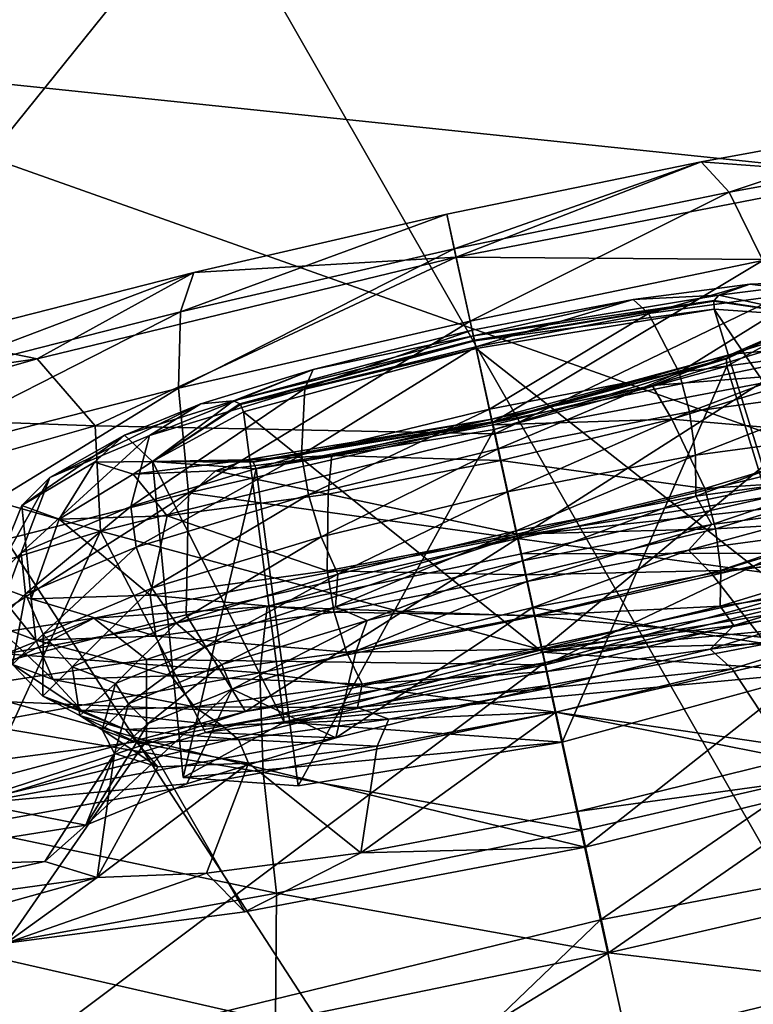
# Model space of a CAD drawing. Header units: metres. Extents: x 0 to 1651, y -1070 to 0.
# Tile 17 of 112: x 587 to 601, y -898 to -880. Entities that reach past the tile are written whole.
import ezdxf

# ---------------------------------------------------------------- set-up
doc = ezdxf.new("R2010")
doc.units = ezdxf.units.M

msp = doc.modelspace()

# ---------------------------------------------------------------- linework, layer by layer
at = {"layer": 'None'}
for points in [[(580.439209, -879.171082, -382.385681), (580.733521, -880.355408, -377.175201), (643.126038, -864.44043, -382.385681)], [(580.733521, -880.355408, -377.175201), (643.46759, -865.614624, -377.175201), (643.126038, -864.44043, -382.385681)], [(709.468689, -893.793701, -60), (643.46759, -865.614624, -377.175201), (580.733521, -880.355408, -377.175201)], [(636.776367, -866.25531, -406), (615.638672, -920.923889, -63), (590.582947, -877.16272, -406)], [(519.796448, -884.075562, -406), (514.144531, -877.8255, -406), (590.582947, -877.16272, -406)], [(530.069397, -889.384277, -406), (519.796448, -884.075562, -406), (590.582947, -877.16272, -406)], [(590.582947, -877.16272, -406), (543.202576, -935.981506, -63), (530.069397, -889.384277, -406)], [(615.638672, -920.923889, -63), (543.202576, -935.981506, -63), (590.582947, -877.16272, -406)], [(554.688477, -931.153809, -60), (606.657959, -920.294556, -60), (580.733521, -880.355408, -377.175201)], [(580.733521, -880.355408, -377.175201), (606.657959, -920.294556, -60), (658.267761, -907.837219, -60)], [(658.267761, -907.837219, -60), (709.468689, -893.793701, -60), (580.733521, -880.355408, -377.175201)]]:
    msp.add_3dface(points, dxfattribs=at)
at = {"layer": 'None012310'}
for points in [[(599.840942, -882.446045, -273.833954), (603.209473, -882.695923, -267.981628), (604.775879, -881.549011, -272.404358)], [(599.840942, -882.446045, -273.833954), (604.775879, -881.549011, -272.404358), (600.373596, -883.018555, -276.087463)], [(600.373596, -883.018555, -276.087463), (604.775879, -881.549011, -272.404358), (605.710083, -882.048523, -274.541534)], [(601.007629, -884.310425, -278.134247), (600.373596, -883.018555, -276.087463), (605.710083, -882.048523, -274.541534)], [(595.041626, -883.437134, -274.279327), (595.218933, -884.24585, -269.520752), (599.840942, -882.446045, -273.833954)], [(595.041626, -883.437134, -274.279327), (599.840942, -882.446045, -273.833954), (595.183716, -884.090271, -276.569061)], [(599.840942, -882.446045, -273.833954), (600.373596, -883.018555, -276.087463), (595.183716, -884.090271, -276.569061)], [(595.218933, -884.24585, -269.520752), (603.209473, -882.695923, -267.981628), (599.840942, -882.446045, -273.833954)], [(603.209473, -882.695923, -267.981628), (595.218933, -884.24585, -269.520752), (602.739014, -884.300598, -266.120422)], [(595.183716, -884.090271, -276.569061), (600.373596, -883.018555, -276.087463), (595.480408, -885.451843, -278.647156)], [(600.373596, -883.018555, -276.087463), (601.007629, -884.310425, -278.134247), (595.480408, -885.451843, -278.647156)], [(595.183716, -884.090271, -276.569061), (590.019226, -885.277771, -276.085602), (595.041626, -883.437134, -274.279327)], [(590.019226, -885.277771, -276.085602), (590.265747, -884.535217, -273.832214), (595.041626, -883.437134, -274.279327)], [(595.041626, -883.437134, -274.279327), (590.265747, -884.535217, -273.832214), (595.218933, -884.24585, -269.520752)], [(595.480408, -885.451843, -278.647156), (589.980286, -886.716492, -278.132263), (595.183716, -884.090271, -276.569061)], [(589.980286, -886.716492, -278.132263), (590.019226, -885.277771, -276.085602), (595.183716, -884.090271, -276.569061)], [(588.40625, -887.427795, -266.117859), (595.218933, -884.24585, -269.520752), (587.309448, -886.165161, -267.97879)], [(595.218933, -884.24585, -269.520752), (590.265747, -884.535217, -273.832214), (587.309448, -886.165161, -267.97879)], [(595.947693, -887.583252, -266.106018), (595.218933, -884.24585, -269.520752), (588.40625, -887.427795, -266.117859)], [(595.218933, -884.24585, -269.520752), (595.947693, -887.583252, -266.106018), (602.739014, -884.300598, -266.120422)], [(595.480408, -885.451843, -278.647156), (601.007629, -884.310425, -278.134247), (595.899536, -887.373962, -280.193146)], [(601.007629, -884.310425, -278.134247), (601.657471, -886.184937, -279.658813), (595.899536, -887.373962, -280.193146)], [(595.947693, -887.583252, -266.106018), (603.474182, -886.150513, -264.440247), (602.739014, -884.300598, -266.120422)], [(590.265747, -884.535217, -273.832214), (584.764221, -886.618652, -274.537781), (585.406128, -885.775269, -272.400879)], [(590.265747, -884.535217, -273.832214), (590.019226, -885.277771, -276.085602), (584.764221, -886.618652, -274.537781)], [(587.309448, -886.165161, -267.97879), (590.265747, -884.535217, -273.832214), (585.406128, -885.775269, -272.400879)], [(602.044495, -885.364624, -247.562897), (602.313538, -884.693359, -250.605057), (600.173035, -884.961853, -252.185043)], [(602.313538, -884.693359, -250.605057), (600.761353, -884.756348, -252.799271), (600.173035, -884.961853, -252.185043)], [(600.761353, -884.756348, -252.799271), (602.313538, -884.693359, -250.605057), (601.887085, -884.895691, -253.923996)], [(598.561218, -885.045654, -254.317017), (600.761353, -884.756348, -252.799271), (598.849121, -885.308228, -255.91568)], [(600.173035, -884.961853, -252.185043), (600.761353, -884.756348, -252.799271), (598.561218, -885.045654, -254.317017)], [(600.761353, -884.756348, -252.799271), (601.887085, -884.895691, -253.923996), (598.849121, -885.308228, -255.91568)], [(598.849121, -885.308228, -255.91568), (601.887085, -884.895691, -253.923996), (599.42926, -886.421509, -256.903473)], [(601.887085, -884.895691, -253.923996), (602.769104, -885.967896, -254.713867), (599.42926, -886.421509, -256.903473)], [(595.522522, -885.625427, -254.978683), (598.561218, -885.045654, -254.317017), (595.590942, -885.940247, -256.543243)], [(598.561218, -885.045654, -254.317017), (595.522522, -885.625427, -254.978683), (595.54541, -885.729553, -254.110184)], [(595.54541, -885.729553, -254.110184), (600.086731, -885.062073, -252.088287), (600.173035, -884.961853, -252.185043)], [(600.173035, -884.961853, -252.185043), (598.561218, -885.045654, -254.317017), (595.54541, -885.729553, -254.110184)], [(595.563538, -885.812439, -253.969986), (600.086731, -885.062073, -252.088287), (595.54541, -885.729553, -254.110184)], [(600.082581, -885.078369, -252.082535), (600.086731, -885.062073, -252.088287), (595.563538, -885.812439, -253.969986)], [(595.566772, -885.827515, -253.961136), (600.082581, -885.078369, -252.082535), (595.563538, -885.812439, -253.969986)], [(600.086731, -885.225159, -252.07283), (600.082581, -885.078369, -252.082535), (595.566772, -885.827515, -253.961136)], [(598.561218, -885.045654, -254.317017), (598.849121, -885.308228, -255.91568), (595.590942, -885.940247, -256.543243)], [(602.044495, -885.364624, -247.562897), (600.086731, -885.062073, -252.088287), (600.082581, -885.078369, -252.082535)], [(600.086731, -885.225159, -252.07283), (602.044495, -885.364624, -247.562897), (600.082581, -885.078369, -252.082535)], [(600.086731, -885.062073, -252.088287), (602.044495, -885.364624, -247.562897), (600.173035, -884.961853, -252.185043)], [(595.597839, -885.96991, -253.940262), (600.086731, -885.225159, -252.07283), (595.566772, -885.827515, -253.961136)], [(601.830566, -890.872681, -253.299637), (600.086731, -885.225159, -252.07283), (595.597839, -885.96991, -253.940262)], [(601.830566, -890.872681, -253.299637), (604.003784, -891.027466, -248.293381), (600.086731, -885.225159, -252.07283)], [(604.003784, -891.027466, -248.293381), (602.044495, -885.364624, -247.562897), (600.086731, -885.225159, -252.07283)], [(590.019226, -885.277771, -276.085602), (584.383667, -888.144531, -276.483826), (584.764221, -886.618652, -274.537781)], [(589.980286, -886.716492, -278.132263), (584.383667, -888.144531, -276.483826), (590.019226, -885.277771, -276.085602)], [(590.169739, -888.691406, -279.656738), (589.980286, -886.716492, -278.132263), (595.480408, -885.451843, -278.647156)], [(595.899536, -887.373962, -280.193146), (590.169739, -888.691406, -279.656738), (595.480408, -885.451843, -278.647156)], [(595.590942, -885.940247, -256.543243), (598.849121, -885.308228, -255.91568), (595.847351, -887.116272, -257.593414)], [(598.849121, -885.308228, -255.91568), (599.42926, -886.421509, -256.903473), (595.847351, -887.116272, -257.593414)], [(600.321533, -886.16626, -243.00798), (602.044495, -885.364624, -247.562897), (600.324341, -886.30658, -243.052292)], [(602.044495, -885.364624, -247.562897), (600.321533, -886.16626, -243.00798), (600.326111, -886.151733, -242.998764)], [(600.324341, -886.30658, -243.052292), (602.044495, -885.364624, -247.562897), (602.094299, -892.07312, -243.286407)], [(600.417908, -886.076721, -242.885696), (602.044495, -885.364624, -247.562897), (600.326111, -886.151733, -242.998764)], [(602.044495, -885.364624, -247.562897), (600.417908, -886.076721, -242.885696), (602.475159, -885.42926, -244.466431)], [(600.417908, -886.076721, -242.885696), (601.038635, -886.018433, -242.271683), (602.475159, -885.42926, -244.466431)], [(592.518677, -886.364075, -254.315933), (595.522522, -885.625427, -254.978683), (592.365845, -886.722839, -255.91452)], [(595.522522, -885.625427, -254.978683), (595.590942, -885.940247, -256.543243), (592.365845, -886.722839, -255.91452)], [(595.54541, -885.729553, -254.110184), (595.522522, -885.625427, -254.978683), (592.518677, -886.364075, -254.315933)], [(587.309448, -886.165161, -267.97879), (585.406128, -885.775269, -272.400879), (580.758789, -887.10083, -269.919739)], [(591.019226, -886.959106, -252.183395), (595.563538, -885.812439, -253.969986), (595.54541, -885.729553, -254.110184)], [(595.54541, -885.729553, -254.110184), (592.518677, -886.364075, -254.315933), (591.019226, -886.959106, -252.183395)], [(591.139465, -887.014221, -252.086685), (595.563538, -885.812439, -253.969986), (591.019226, -886.959106, -252.183395)], [(595.566772, -885.827515, -253.961136), (595.563538, -885.812439, -253.969986), (591.139465, -887.014221, -252.086685)], [(591.150024, -887.027344, -252.080933), (595.566772, -885.827515, -253.961136), (591.139465, -887.014221, -252.086685)], [(595.597839, -885.96991, -253.940262), (595.566772, -885.827515, -253.961136), (591.150024, -887.027344, -252.080933)], [(591.207397, -887.162537, -252.071243), (595.597839, -885.96991, -253.940262), (591.150024, -887.027344, -252.080933)], [(596.847717, -891.699341, -255.372559), (595.597839, -885.96991, -253.940262), (591.207397, -887.162537, -252.071243)], [(592.365845, -886.722839, -255.91452), (595.590942, -885.940247, -256.543243), (592.301758, -887.976624, -256.902191)], [(595.590942, -885.940247, -256.543243), (595.847351, -887.116272, -257.593414), (592.301758, -887.976624, -256.902191)], [(596.847717, -891.699341, -255.372559), (601.830566, -890.872681, -253.299637), (595.597839, -885.96991, -253.940262)], [(599.42926, -886.421509, -256.903473), (602.769104, -885.967896, -254.713867), (599.624329, -887.163818, -257.080017)], [(602.769104, -885.967896, -254.713867), (602.993835, -886.706238, -254.870972), (599.624329, -887.163818, -257.080017)], [(583.494629, -887.253296, -265.942108), (587.309448, -886.165161, -267.97879), (580.758789, -887.10083, -269.919739)], [(588.40625, -887.427795, -266.117859), (587.309448, -886.165161, -267.97879), (583.494629, -887.253296, -265.942108)], [(595.891785, -887.306213, -240.958923), (600.417908, -886.076721, -242.885696), (595.902039, -887.353516, -241.115463)], [(595.891785, -887.306213, -240.958923), (598.918457, -886.671753, -240.753174), (600.417908, -886.076721, -242.885696)], [(601.657471, -886.184937, -279.658813), (596.375366, -889.555603, -281.032043), (595.899536, -887.373962, -280.193146)], [(600.417908, -886.076721, -242.885696), (600.326111, -886.151733, -242.998764), (595.902039, -887.353516, -241.115463)], [(595.902039, -887.353516, -241.115463), (600.326111, -886.151733, -242.998764), (595.904785, -887.366028, -241.127777)], [(600.326111, -886.151733, -242.998764), (600.321533, -886.16626, -243.00798), (595.904785, -887.366028, -241.127777)], [(595.904785, -887.366028, -241.127777), (600.321533, -886.16626, -243.00798), (595.933838, -887.499268, -241.183273)], [(595.933838, -887.499268, -241.183273), (600.321533, -886.16626, -243.00798), (600.324341, -886.30658, -243.052292)], [(595.947693, -887.583252, -266.106018), (596.836731, -891.656128, -263.94342), (603.474182, -886.150513, -264.440247)], [(602.656982, -888.263794, -280.406311), (596.375366, -889.555603, -281.032043), (601.657471, -886.184937, -279.658813)], [(596.836731, -891.656128, -263.94342), (603.260071, -890.433044, -262.524597), (603.474182, -886.150513, -264.440247)], [(602.220276, -886.412476, -241.271683), (601.038635, -886.018433, -242.271683), (598.918457, -886.671753, -240.753174)], [(598.918457, -886.671753, -240.753174), (601.038635, -886.018433, -242.271683), (600.417908, -886.076721, -242.885696)], [(590.39856, -887.017395, -252.797409), (592.518677, -886.364075, -254.315933), (589.4328, -887.613037, -253.921753)], [(592.518677, -886.364075, -254.315933), (592.365845, -886.722839, -255.91452), (589.4328, -887.613037, -253.921753)], [(592.518677, -886.364075, -254.315933), (590.39856, -887.017395, -252.797409), (591.019226, -886.959106, -252.183395)], [(595.933838, -887.499268, -241.183273), (600.324341, -886.30658, -243.052292), (597.220642, -893.397034, -241.211716)], [(600.324341, -886.30658, -243.052292), (602.094299, -892.07312, -243.286407), (597.220642, -893.397034, -241.211716)], [(595.847351, -887.116272, -257.593414), (599.42926, -886.421509, -256.903473), (596.01062, -887.864746, -257.776062)], [(599.42926, -886.421509, -256.903473), (599.624329, -887.163818, -257.080017), (596.01062, -887.864746, -257.776062)], [(599.287231, -887.302734, -239.278931), (602.220276, -886.412476, -241.271683), (598.918457, -886.671753, -240.753174)], [(603.135437, -887.635498, -240.804291), (602.220276, -886.412476, -241.271683), (599.287231, -887.302734, -239.278931)], [(590.169739, -888.691406, -279.656738), (584.339478, -890.179077, -277.939484), (589.980286, -886.716492, -278.132263)], [(584.339478, -890.179077, -277.939484), (584.383667, -888.144531, -276.483826), (589.980286, -886.716492, -278.132263)], [(589.4328, -887.613037, -253.921753), (592.365845, -886.722839, -255.91452), (589.077271, -888.955322, -254.711411)], [(592.365845, -886.722839, -255.91452), (592.301758, -887.976624, -256.902191), (589.077271, -888.955322, -254.711411)], [(595.891785, -887.306213, -240.958923), (595.914612, -887.410339, -240.090408), (598.918457, -886.671753, -240.753174)], [(599.287231, -887.302734, -239.278931), (598.918457, -886.671753, -240.753174), (595.914612, -887.410339, -240.090408)], [(599.624329, -887.163818, -257.080017), (602.993835, -886.706238, -254.870972), (599.737183, -887.984802, -257.016602)], [(602.993835, -886.706238, -254.870972), (603.047424, -887.535278, -254.846451), (599.737183, -887.984802, -257.016602)], [(588.961975, -887.606506, -250.602661), (590.39856, -887.017395, -252.797409), (587.551636, -888.404541, -250.888412)], [(590.39856, -887.017395, -252.797409), (589.4328, -887.613037, -253.921753), (587.551636, -888.404541, -250.888412)], [(591.019226, -886.959106, -252.183395), (590.39856, -887.017395, -252.797409), (588.961975, -887.606506, -250.602661)], [(591.019226, -886.959106, -252.183395), (588.961975, -887.606506, -250.602661), (589.487183, -888.104492, -247.560638)], [(589.487183, -888.104492, -247.560638), (591.139465, -887.014221, -252.086685), (591.019226, -886.959106, -252.183395)], [(591.150024, -887.027344, -252.080933), (591.139465, -887.014221, -252.086685), (589.487183, -888.104492, -247.560638)], [(591.207397, -887.162537, -252.071243), (591.150024, -887.027344, -252.080933), (589.487183, -888.104492, -247.560638)], [(592.301758, -887.976624, -256.902191), (595.847351, -887.116272, -257.593414), (592.433594, -888.732727, -257.078705)], [(595.847351, -887.116272, -257.593414), (596.01062, -887.864746, -257.776062), (592.433594, -888.732727, -257.078705)], [(584.967407, -888.408691, -264.281952), (588.40625, -887.427795, -266.117859), (583.494629, -887.253296, -265.942108)], [(591.97406, -893.023254, -253.297867), (591.207397, -887.162537, -252.071243), (589.487183, -888.104492, -247.560638)], [(591.97406, -893.023254, -253.297867), (596.847717, -891.699341, -255.372559), (591.207397, -887.162537, -252.071243)], [(591.26416, -888.073975, -242.884048), (595.891785, -887.306213, -240.958923), (591.378845, -888.103943, -242.997162)], [(591.26416, -888.073975, -242.884048), (592.875916, -887.990173, -240.75209), (595.891785, -887.306213, -240.958923)], [(595.891785, -887.306213, -240.958923), (595.902039, -887.353516, -241.115463), (591.378845, -888.103943, -242.997162)], [(592.875916, -887.990173, -240.75209), (595.914612, -887.410339, -240.090408), (595.891785, -887.306213, -240.958923)], [(596.062195, -888.085327, -238.650192), (599.287231, -887.302734, -239.278931), (595.914612, -887.410339, -240.090408)], [(596.01062, -887.864746, -257.776062), (599.624329, -887.163818, -257.080017), (596.187073, -888.673401, -257.700409)], [(599.91095, -888.614197, -238.61351), (599.287231, -887.302734, -239.278931), (596.062195, -888.085327, -238.650192)], [(599.624329, -887.163818, -257.080017), (599.737183, -887.984802, -257.016602), (596.187073, -888.673401, -257.700409)], [(599.91095, -888.614197, -238.61351), (603.135437, -887.635498, -240.804291), (599.287231, -887.302734, -239.278931)], [(588.509033, -889.41571, -264.437561), (588.40625, -887.427795, -266.117859), (584.967407, -888.408691, -264.281952)], [(588.509033, -889.41571, -264.437561), (595.947693, -887.583252, -266.106018), (588.40625, -887.427795, -266.117859)], [(596.375366, -889.555603, -281.032043), (590.169739, -888.691406, -279.656738), (595.899536, -887.373962, -280.193146)], [(591.378845, -888.103943, -242.997162), (595.902039, -887.353516, -241.115463), (591.389038, -888.115234, -243.006378)], [(595.902039, -887.353516, -241.115463), (595.904785, -887.366028, -241.127777), (591.389038, -888.115234, -243.006378)], [(591.389038, -888.115234, -243.006378), (595.904785, -887.366028, -241.127777), (591.444946, -888.243958, -243.050705)], [(591.444946, -888.243958, -243.050705), (595.904785, -887.366028, -241.127777), (595.933838, -887.499268, -241.183273)], [(591.444946, -888.243958, -243.050705), (595.933838, -887.499268, -241.183273), (592.237793, -894.223694, -243.284637)], [(595.933838, -887.499268, -241.183273), (597.220642, -893.397034, -241.211716), (592.237793, -894.223694, -243.284637)], [(596.062195, -888.085327, -238.650192), (595.914612, -887.410339, -240.090408), (592.875916, -887.990173, -240.75209)], [(587.551636, -888.404541, -250.888412), (589.4328, -887.613037, -253.921753), (587.009216, -889.825439, -251.376648)], [(589.4328, -887.613037, -253.921753), (589.077271, -888.955322, -254.711411), (587.009216, -889.825439, -251.376648)], [(588.390991, -888.116699, -247.533234), (588.961975, -887.606506, -250.602661), (587.020081, -888.934265, -247.595139)], [(588.961975, -887.606506, -250.602661), (587.551636, -888.404541, -250.888412), (587.020081, -888.934265, -247.595139)], [(588.961975, -887.606506, -250.602661), (588.390991, -888.116699, -247.533234), (589.487183, -888.104492, -247.560638)], [(596.836731, -891.656128, -263.94342), (595.947693, -887.583252, -266.106018), (588.509033, -889.41571, -264.437561)], [(601.225403, -888.747925, -221.267944), (604.284058, -887.587402, -227.180359), (596.374634, -889.506714, -225.638397)], [(596.374634, -889.506714, -225.638397), (604.284058, -887.587402, -227.180359), (603.707642, -888.7099, -229.340927)], [(599.737183, -887.984802, -257.016602), (603.047424, -887.535278, -254.846451), (599.742371, -888.754883, -256.703918)], [(603.047424, -887.535278, -254.846451), (602.906799, -888.325134, -254.629318), (599.742371, -888.754883, -256.703918)], [(603.363464, -888.388611, -240.837921), (603.135437, -887.635498, -240.804291), (599.91095, -888.614197, -238.61351)], [(592.433594, -888.732727, -257.078705), (596.01062, -887.864746, -257.776062), (592.672974, -889.526123, -257.01535)], [(596.01062, -887.864746, -257.776062), (596.187073, -888.673401, -257.700409), (592.672974, -889.526123, -257.01535)], [(589.077271, -888.955322, -254.711411), (592.301758, -887.976624, -256.902191), (589.180481, -889.720154, -254.868484)], [(592.301758, -887.976624, -256.902191), (592.433594, -888.732727, -257.078705), (589.180481, -889.720154, -254.868484)], [(592.804016, -888.717285, -239.277756), (592.875916, -887.990173, -240.75209), (590.675842, -888.27948, -242.269821)], [(591.26416, -888.073975, -242.884048), (590.675842, -888.27948, -242.269821), (592.875916, -887.990173, -240.75209)], [(592.804016, -888.717285, -239.277756), (596.062195, -888.085327, -238.650192), (592.875916, -887.990173, -240.75209)], [(596.187073, -888.673401, -257.700409), (599.737183, -887.984802, -257.016602), (596.348511, -889.413147, -257.357635)], [(599.737183, -887.984802, -257.016602), (599.742371, -888.754883, -256.703918), (596.348511, -889.413147, -257.357635)], [(588.390991, -888.116699, -247.533234), (587.020081, -888.934265, -247.595139), (587.725098, -889.194153, -244.302078)], [(589.123657, -888.342407, -244.464035), (588.390991, -888.116699, -247.533234), (587.725098, -889.194153, -244.302078)], [(589.487183, -888.104492, -247.560638), (588.390991, -888.116699, -247.533234), (589.123657, -888.342407, -244.464035)], [(589.487183, -888.104492, -247.560638), (589.123657, -888.342407, -244.464035), (591.26416, -888.073975, -242.884048)], [(589.123657, -888.342407, -244.464035), (590.675842, -888.27948, -242.269821), (591.26416, -888.073975, -242.884048)], [(591.26416, -888.073975, -242.884048), (591.378845, -888.103943, -242.997162), (589.487183, -888.104492, -247.560638)], [(591.378845, -888.103943, -242.997162), (591.389038, -888.115234, -243.006378), (589.487183, -888.104492, -247.560638)], [(589.487183, -888.104492, -247.560638), (591.444946, -888.243958, -243.050705), (590.064575, -894.068848, -248.290878)], [(590.064575, -894.068848, -248.290878), (591.97406, -893.023254, -253.297867), (589.487183, -888.104492, -247.560638)], [(589.487183, -888.104492, -247.560638), (591.389038, -888.115234, -243.006378), (591.444946, -888.243958, -243.050705)], [(596.365417, -889.474548, -237.922302), (596.062195, -888.085327, -238.650192), (592.804016, -888.717285, -239.277756)], [(596.365417, -889.474548, -237.922302), (599.91095, -888.614197, -238.61351), (596.062195, -888.085327, -238.650192)], [(583.444946, -890.979614, -260.78363), (588.509033, -889.41571, -264.437561), (584.967407, -888.408691, -264.281952)], [(587.020081, -888.934265, -247.595139), (587.551636, -888.404541, -250.888412), (586.424805, -890.407837, -247.756119)], [(587.551636, -888.404541, -250.888412), (587.009216, -889.825439, -251.376648), (586.424805, -890.407837, -247.756119)], [(587.725098, -889.194153, -244.302078), (589.766052, -889.129883, -241.269455), (589.123657, -888.342407, -244.464035)], [(589.766052, -889.129883, -241.269455), (590.675842, -888.27948, -242.269821), (589.123657, -888.342407, -244.464035)], [(589.766052, -889.129883, -241.269455), (592.804016, -888.717285, -239.277756), (590.675842, -888.27948, -242.269821)], [(591.444946, -888.243958, -243.050705), (592.237793, -894.223694, -243.284637), (590.064575, -894.068848, -248.290878)], [(596.375366, -889.555603, -281.032043), (602.656982, -888.263794, -280.406311), (602.399231, -890.388916, -280.787476)], [(599.742371, -888.754883, -256.703918), (602.906799, -888.325134, -254.629318), (600.044128, -889.294678, -256.039551)], [(600.110352, -889.375977, -238.627701), (603.363464, -888.388611, -240.837921), (599.91095, -888.614197, -238.61351)], [(602.906799, -888.325134, -254.629318), (602.608337, -888.957886, -254.267578), (600.044128, -889.294678, -256.039551)], [(603.410522, -889.188049, -241.060333), (603.363464, -888.388611, -240.837921), (600.110352, -889.375977, -238.627701)], [(600.110352, -889.375977, -238.627701), (599.91095, -888.614197, -238.61351), (596.365417, -889.474548, -237.922302)], [(584.339478, -890.179077, -277.939484), (590.169739, -888.691406, -279.656738), (584.151367, -892.534729, -278.546448)], [(584.151367, -892.534729, -278.546448), (590.169739, -888.691406, -279.656738), (590.12677, -890.997742, -280.404053)], [(589.180481, -889.720154, -254.868484), (592.433594, -888.732727, -257.078705), (589.477112, -890.496155, -254.844009)], [(592.433594, -888.732727, -257.078705), (592.672974, -889.526123, -257.01535), (589.477112, -890.496155, -254.844009)], [(592.783508, -890.169312, -238.612228), (592.804016, -888.717285, -239.277756), (589.766052, -889.129883, -241.269455)], [(590.169739, -888.691406, -279.656738), (596.375366, -889.555603, -281.032043), (590.12677, -890.997742, -280.404053)], [(592.672974, -889.526123, -257.01535), (596.187073, -888.673401, -257.700409), (592.989197, -890.228333, -256.702728)], [(592.783508, -890.169312, -238.612228), (596.365417, -889.474548, -237.922302), (592.804016, -888.717285, -239.277756)], [(596.187073, -888.673401, -257.700409), (596.348511, -889.413147, -257.357635), (592.989197, -890.228333, -256.702728)], [(596.348511, -889.413147, -257.357635), (599.742371, -888.754883, -256.703918), (596.471436, -889.976013, -256.820587)], [(603.707642, -888.7099, -229.340927), (596.90448, -891.938477, -229.777893), (596.374634, -889.506714, -225.638397)], [(596.449524, -889.846008, -220.820847), (601.225403, -888.747925, -221.267944), (596.374634, -889.506714, -225.638397)], [(601.870667, -889.833191, -219.244202), (601.225403, -888.747925, -221.267944), (596.449524, -889.846008, -220.820847)], [(599.742371, -888.754883, -256.703918), (600.044128, -889.294678, -256.039551), (596.471436, -889.976013, -256.820587)], [(604.343201, -890.105957, -231.446365), (596.90448, -891.938477, -229.777893), (603.707642, -888.7099, -229.340927)], [(587.020081, -888.934265, -247.595139), (586.424805, -890.407837, -247.756119), (587.19989, -890.693542, -244.135818)], [(587.009216, -889.825439, -251.376648), (589.077271, -888.955322, -254.711411), (587.093994, -890.598022, -251.50412)], [(587.725098, -889.194153, -244.302078), (587.020081, -888.934265, -247.595139), (587.19989, -890.693542, -244.135818)], [(589.077271, -888.955322, -254.711411), (589.180481, -889.720154, -254.868484), (587.093994, -890.598022, -251.50412)], [(600.044128, -889.294678, -256.039551), (602.608337, -888.957886, -254.267578), (599.60498, -889.77771, -255.926163)], [(602.608337, -888.957886, -254.267578), (602.446777, -889.391785, -254.063095), (599.60498, -889.77771, -255.926163)], [(589.443604, -890.622864, -240.801834), (589.766052, -889.129883, -241.269455), (587.725098, -889.194153, -244.302078)], [(589.443604, -890.622864, -240.801834), (592.783508, -890.169312, -238.612228), (589.766052, -889.129883, -241.269455)], [(587.19989, -890.693542, -244.135818), (589.443604, -890.622864, -240.801834), (587.725098, -889.194153, -244.302078)], [(596.471436, -889.976013, -256.820587), (600.044128, -889.294678, -256.039551), (596.55719, -890.368896, -256.513214)], [(600.044128, -889.294678, -256.039551), (599.60498, -889.77771, -255.926163), (596.55719, -890.368896, -256.513214)], [(600.214661, -890.15802, -238.888992), (603.410522, -889.188049, -241.060333), (600.110352, -889.375977, -238.627701)], [(603.253906, -889.90509, -241.450287), (603.410522, -889.188049, -241.060333), (600.214661, -890.15802, -238.888992)], [(588.509033, -889.41571, -264.437561), (583.444946, -890.979614, -260.78363), (586.147461, -894.559875, -259.393005)], [(590.48822, -893.219727, -262.522308), (588.509033, -889.41571, -264.437561), (586.147461, -894.559875, -259.393005)], [(596.374634, -889.506714, -225.638397), (589.374878, -891.837097, -229.338364), (588.384033, -891.056641, -227.177505)], [(596.374634, -889.506714, -225.638397), (588.384033, -891.056641, -227.177505), (591.650208, -890.837097, -221.26622)], [(590.48822, -893.219727, -262.522308), (596.836731, -891.656128, -263.94342), (588.509033, -889.41571, -264.437561)], [(596.90448, -891.938477, -229.777893), (589.374878, -891.837097, -229.338364), (596.374634, -889.506714, -225.638397)], [(589.477112, -890.496155, -254.844009), (592.672974, -889.526123, -257.01535), (589.934021, -891.15564, -254.626999)], [(592.672974, -889.526123, -257.01535), (592.989197, -890.228333, -256.702728), (589.934021, -891.15564, -254.626999)], [(596.449524, -889.846008, -220.820847), (596.374634, -889.506714, -225.638397), (591.650208, -890.837097, -221.26622)], [(596.533325, -890.243958, -237.930344), (596.365417, -889.474548, -237.922302), (592.783508, -890.169312, -238.612228)], [(592.989197, -890.228333, -256.702728), (596.348511, -889.413147, -257.357635), (592.939941, -890.844727, -256.038269)], [(596.348511, -889.413147, -257.357635), (596.471436, -889.976013, -256.820587), (592.939941, -890.844727, -256.038269)], [(596.533325, -890.243958, -237.930344), (600.110352, -889.375977, -238.627701), (596.365417, -889.474548, -237.922302)], [(600.214661, -890.15802, -238.888992), (600.110352, -889.375977, -238.627701), (596.533325, -890.243958, -237.930344)], [(599.60498, -889.77771, -255.926163), (602.446777, -889.391785, -254.063095), (600.035034, -890.215576, -255.706207)], [(602.446777, -889.391785, -254.063095), (602.461731, -889.896667, -254.030258), (600.035034, -890.215576, -255.706207)], [(587.093994, -890.598022, -251.50412), (589.180481, -889.720154, -254.868484), (587.427368, -891.358582, -251.538849)], [(589.180481, -889.720154, -254.868484), (589.477112, -890.496155, -254.844009), (587.427368, -891.358582, -251.538849)], [(591.246216, -892.822327, -280.785492), (590.12677, -890.997742, -280.404053), (596.375366, -889.555603, -281.032043)], [(591.246216, -892.822327, -280.785492), (596.375366, -889.555603, -281.032043), (602.399231, -890.388916, -280.787476)], [(586.424805, -890.407837, -247.756119), (587.009216, -889.825439, -251.376648), (586.504211, -891.184692, -247.851349)], [(587.009216, -889.825439, -251.376648), (587.093994, -890.598022, -251.50412), (586.504211, -891.184692, -247.851349)], [(596.449524, -889.846008, -220.820847), (591.650208, -890.837097, -221.26622), (596.706177, -891.02063, -218.760727)], [(596.706177, -891.02063, -218.760727), (601.870667, -889.833191, -219.244202), (596.449524, -889.846008, -220.820847)], [(596.55719, -890.368896, -256.513214), (599.60498, -889.77771, -255.926163), (596.664063, -890.858521, -256.442139)], [(599.60498, -889.77771, -255.926163), (600.035034, -890.215576, -255.706207), (596.664063, -890.858521, -256.442139)], [(602.60199, -891.568054, -217.596237), (601.870667, -889.833191, -219.244202), (596.706177, -891.02063, -218.760727)], [(596.888062, -891.903198, -278.304474), (602.399231, -890.388916, -280.787476), (608.115295, -889.737061, -276.049744)], [(596.888062, -891.903198, -278.304474), (608.115295, -889.737061, -276.049744), (597.945862, -896.751892, -278.913635)], [(608.115295, -889.737061, -276.049744), (609.173096, -894.585754, -276.658905), (597.945862, -896.751892, -278.913635)], [(601.069519, -891.546692, -257.464294), (600.035034, -890.215576, -255.706207), (602.461731, -889.896667, -254.030258)], [(602.933167, -890.43634, -241.935257), (603.253906, -889.90509, -241.450287), (600.19873, -890.832397, -239.374557)], [(600.19873, -890.832397, -239.374557), (603.253906, -889.90509, -241.450287), (600.214661, -890.15802, -238.888992)], [(592.939941, -890.844727, -256.038269), (596.471436, -889.976013, -256.820587), (593.540405, -891.100952, -255.925079)], [(596.471436, -889.976013, -256.820587), (596.55719, -890.368896, -256.513214), (593.540405, -891.100952, -255.925079)], [(592.919556, -890.944885, -238.626404), (592.783508, -890.169312, -238.612228), (589.443604, -890.622864, -240.801834)], [(589.934021, -891.15564, -254.626999), (592.989197, -890.228333, -256.702728), (590.469055, -891.606506, -254.265396)], [(592.989197, -890.228333, -256.702728), (592.939941, -890.844727, -256.038269), (590.469055, -891.606506, -254.265396)], [(592.919556, -890.944885, -238.626404), (596.533325, -890.243958, -237.930344), (592.783508, -890.169312, -238.612228)], [(596.700562, -891.010742, -238.203918), (596.533325, -890.243958, -237.930344), (592.919556, -890.944885, -238.626404)], [(596.700562, -891.010742, -238.203918), (600.214661, -890.15802, -238.888992), (596.533325, -890.243958, -237.930344)], [(596.664063, -890.858521, -256.442139), (600.035034, -890.215576, -255.706207), (601.069519, -891.546692, -257.464294)], [(600.19873, -890.832397, -239.374557), (600.214661, -890.15802, -238.888992), (596.700562, -891.010742, -238.203918)], [(596.90448, -891.938477, -229.777893), (604.343201, -890.105957, -231.446365), (597.654724, -895.379639, -232.884491)], [(604.343201, -890.105957, -231.446365), (604.003235, -893.816101, -234.305634), (597.654724, -895.379639, -232.884491)], [(587.19989, -890.693542, -244.135818), (586.424805, -890.407837, -247.756119), (587.286438, -891.473755, -244.19902)], [(586.424805, -890.407837, -247.756119), (586.504211, -891.184692, -247.851349), (587.286438, -891.473755, -244.19902)], [(591.246216, -892.822327, -280.785492), (602.399231, -890.388916, -280.787476), (596.888062, -891.903198, -278.304474)], [(593.540405, -891.100952, -255.925079), (596.55719, -890.368896, -256.513214), (593.331909, -891.678101, -255.705002)], [(596.55719, -890.368896, -256.513214), (596.664063, -890.858521, -256.442139), (593.331909, -891.678101, -255.705002)], [(603.260071, -890.433044, -262.524597), (596.836731, -891.656128, -263.94342), (601.069519, -891.546692, -257.464294)], [(600.46228, -891.19812, -240.162369), (602.933167, -890.43634, -241.935257), (600.19873, -890.832397, -239.374557)], [(602.758484, -890.810669, -242.227798), (602.933167, -890.43634, -241.935257), (600.46228, -891.19812, -240.162369)], [(586.504211, -891.184692, -247.851349), (587.093994, -890.598022, -251.50412), (586.848145, -891.93573, -247.950439)], [(587.093994, -890.598022, -251.50412), (587.427368, -891.358582, -251.538849), (586.848145, -891.93573, -247.950439)], [(589.550049, -891.402527, -240.835449), (589.443604, -890.622864, -240.801834), (587.19989, -890.693542, -244.135818)], [(587.427368, -891.358582, -251.538849), (589.477112, -890.496155, -254.844009), (587.974548, -891.980042, -251.467377)], [(589.477112, -890.496155, -254.844009), (589.934021, -891.15564, -254.626999), (587.974548, -891.980042, -251.467377)], [(589.550049, -891.402527, -240.835449), (592.919556, -890.944885, -238.626404), (589.443604, -890.622864, -240.801834)], [(591.650208, -890.837097, -221.26622), (588.384033, -891.056641, -227.177505), (586.71521, -891.734131, -222.695816)], [(591.650208, -890.837097, -221.26622), (586.71521, -891.734131, -222.695816), (591.516357, -892.092407, -219.24234)], [(587.286438, -891.473755, -244.19902), (589.550049, -891.402527, -240.835449), (587.19989, -890.693542, -244.135818)], [(591.650208, -890.837097, -221.26622), (591.516357, -892.092407, -219.24234), (596.706177, -891.02063, -218.760727)], [(596.839417, -891.647583, -238.71965), (600.19873, -890.832397, -239.374557), (596.700562, -891.010742, -238.203918)], [(600.46228, -891.19812, -240.162369), (600.19873, -890.832397, -239.374557), (596.839417, -891.647583, -238.71965)], [(602.768555, -891.293396, -242.379684), (602.758484, -890.810669, -242.227798), (600.014832, -891.643433, -240.363708)], [(600.014832, -891.643433, -240.363708), (602.758484, -890.810669, -242.227798), (600.46228, -891.19812, -240.162369)], [(584.151367, -892.534729, -278.546448), (590.12677, -890.997742, -280.404053), (591.246216, -892.822327, -280.785492)], [(593.150391, -891.699402, -238.887726), (592.919556, -890.944885, -238.626404), (589.550049, -891.402527, -240.835449)], [(590.469055, -891.606506, -254.265396), (592.939941, -890.844727, -256.038269), (590.796753, -891.933716, -254.061005)], [(592.939941, -890.844727, -256.038269), (593.540405, -891.100952, -255.925079), (590.796753, -891.933716, -254.061005)], [(596.706177, -891.02063, -218.760727), (591.516357, -892.092407, -219.24234), (597.101868, -892.832642, -217.081345)], [(593.150391, -891.699402, -238.887726), (596.700562, -891.010742, -238.203918), (592.919556, -890.944885, -238.626404)], [(593.331909, -891.678101, -255.705002), (596.664063, -890.858521, -256.442139), (592.945251, -893.319336, -257.46283)], [(596.664063, -890.858521, -256.442139), (596.983826, -892.3255, -258.360077), (592.945251, -893.319336, -257.46283)], [(596.839417, -891.647583, -238.71965), (596.700562, -891.010742, -238.203918), (593.150391, -891.699402, -238.887726)], [(596.983826, -892.3255, -258.360077), (596.664063, -890.858521, -256.442139), (601.069519, -891.546692, -257.464294)], [(597.101868, -892.832642, -217.081345), (602.60199, -891.568054, -217.596237), (596.706177, -891.02063, -218.760727)], [(604.003784, -891.027466, -248.293381), (601.830566, -890.872681, -253.299637), (596.847717, -891.699341, -255.372559)], [(602.094299, -892.07312, -243.286407), (604.003784, -891.027466, -248.293381), (596.847717, -891.699341, -255.372559)], [(588.384033, -891.056641, -227.177505), (585.839417, -892.37793, -231.173019), (584.461975, -891.656555, -229.212784)], [(588.384033, -891.056641, -227.177505), (584.461975, -891.656555, -229.212784), (586.71521, -891.734131, -222.695816)], [(589.374878, -891.837097, -229.338364), (585.839417, -892.37793, -231.173019), (588.384033, -891.056641, -227.177505)], [(587.286438, -891.473755, -244.19902), (586.504211, -891.184692, -247.851349), (587.616394, -892.218933, -244.362289)], [(586.504211, -891.184692, -247.851349), (586.848145, -891.93573, -247.950439), (587.616394, -892.218933, -244.362289)], [(587.974548, -891.980042, -251.467377), (589.934021, -891.15564, -254.626999), (588.791748, -892.293823, -251.707504)], [(589.934021, -891.15564, -254.626999), (590.469055, -891.606506, -254.265396), (588.791748, -892.293823, -251.707504)], [(590.796753, -891.933716, -254.061005), (593.540405, -891.100952, -255.925079), (590.99353, -892.398926, -254.028198)], [(593.540405, -891.100952, -255.925079), (593.331909, -891.678101, -255.705002), (590.99353, -892.398926, -254.028198)], [(596.930786, -892.066833, -239.380066), (600.46228, -891.19812, -240.162369), (596.839417, -891.647583, -238.71965)], [(600.014832, -891.643433, -240.363708), (600.46228, -891.19812, -240.162369), (596.930786, -892.066833, -239.380066)], [(586.848145, -891.93573, -247.950439), (587.427368, -891.358582, -251.538849), (587.42157, -892.532349, -248.037064)], [(587.427368, -891.358582, -251.538849), (587.974548, -891.980042, -251.467377), (587.42157, -892.532349, -248.037064)], [(600.430176, -892.014221, -240.702881), (602.768555, -891.293396, -242.379684), (600.014832, -891.643433, -240.363708)], [(600.430176, -892.014221, -240.702881), (601.546204, -893.716492, -239.365097), (602.768555, -891.293396, -242.379684)], [(589.84021, -892.148926, -241.057892), (589.550049, -891.402527, -240.835449), (587.286438, -891.473755, -244.19902)], [(587.616394, -892.218933, -244.362289), (589.84021, -892.148926, -241.057892), (587.286438, -891.473755, -244.19902)], [(589.84021, -892.148926, -241.057892), (593.150391, -891.699402, -238.887726), (589.550049, -891.402527, -240.835449)], [(596.836731, -891.656128, -263.94342), (596.983826, -892.3255, -258.360077), (601.069519, -891.546692, -257.464294)], [(603.31842, -893.745483, -216.59343), (602.60199, -891.568054, -217.596237), (597.101868, -892.832642, -217.081345)], [(591.516357, -892.092407, -219.24234), (586.71521, -891.734131, -222.695816), (586.17981, -893.062439, -220.788254)], [(588.791748, -892.293823, -251.707504), (590.469055, -891.606506, -254.265396), (589.037048, -892.674072, -251.223541)], [(590.469055, -891.606506, -254.265396), (590.796753, -891.933716, -254.061005), (589.037048, -892.674072, -251.223541)], [(593.445618, -892.305847, -239.373352), (593.150391, -891.699402, -238.887726), (589.84021, -892.148926, -241.057892)], [(596.836731, -891.656128, -263.94342), (590.48822, -893.219727, -262.522308), (596.983826, -892.3255, -258.360077)], [(593.331909, -891.678101, -255.705002), (592.945251, -893.319336, -257.46283), (590.99353, -892.398926, -254.028198)], [(602.094299, -892.07312, -243.286407), (596.847717, -891.699341, -255.372559), (591.97406, -893.023254, -253.297867)], [(593.445618, -892.305847, -239.373352), (596.839417, -891.647583, -238.71965), (593.150391, -891.699402, -238.887726)], [(596.930786, -892.066833, -239.380066), (596.839417, -891.647583, -238.71965), (593.445618, -892.305847, -239.373352)], [(596.998047, -892.375488, -239.775574), (600.014832, -891.643433, -240.363708), (596.930786, -892.066833, -239.380066)], [(600.430176, -892.014221, -240.702881), (600.014832, -891.643433, -240.363708), (596.998047, -892.375488, -239.775574)], [(585.779724, -894.610413, -276.045746), (591.246216, -892.822327, -280.785492), (596.888062, -891.903198, -278.304474)], [(585.779724, -894.610413, -276.045746), (596.888062, -891.903198, -278.304474), (586.837585, -899.459106, -276.654877)], [(589.377991, -893.371216, -231.44368), (585.839417, -892.37793, -231.173019), (589.374878, -891.837097, -229.338364)], [(596.888062, -891.903198, -278.304474), (597.945862, -896.751892, -278.913635), (586.837585, -899.459106, -276.654877)], [(587.616394, -892.218933, -244.362289), (586.848145, -891.93573, -247.950439), (588.155273, -892.802551, -244.606842)], [(586.848145, -891.93573, -247.950439), (587.42157, -892.532349, -248.037064), (588.155273, -892.802551, -244.606842)], [(589.037048, -892.674072, -251.223541), (590.796753, -891.933716, -254.061005), (589.407104, -893.049133, -251.607468)], [(596.90448, -891.938477, -229.777893), (589.377991, -893.371216, -231.44368), (589.374878, -891.837097, -229.338364)], [(596.90448, -891.938477, -229.777893), (597.654724, -895.379639, -232.884491), (589.377991, -893.371216, -231.44368)], [(590.796753, -891.933716, -254.061005), (590.99353, -892.398926, -254.028198), (589.407104, -893.049133, -251.607468)], [(591.574646, -893.97406, -217.594269), (591.516357, -892.092407, -219.24234), (586.17981, -893.062439, -220.788254)], [(587.42157, -892.532349, -248.037064), (587.974548, -891.980042, -251.467377), (588.11731, -892.894287, -248.098785)], [(587.974548, -891.980042, -251.467377), (588.791748, -892.293823, -251.707504), (588.11731, -892.894287, -248.098785)], [(591.516357, -892.092407, -219.24234), (591.574646, -893.97406, -217.594269), (597.101868, -892.832642, -217.081345)], [(597.220642, -893.397034, -241.211716), (602.094299, -892.07312, -243.286407), (591.97406, -893.023254, -253.297867)], [(593.358093, -892.748169, -240.161102), (596.930786, -892.066833, -239.380066), (593.445618, -892.305847, -239.373352)], [(596.998047, -892.375488, -239.775574), (596.930786, -892.066833, -239.380066), (593.358093, -892.748169, -240.161102)], [(597.098022, -892.833801, -239.965744), (600.430176, -892.014221, -240.702881), (596.998047, -892.375488, -239.775574)], [(601.546204, -893.716492, -239.365097), (600.430176, -892.014221, -240.702881), (597.098022, -892.833801, -239.965744)], [(590.281128, -892.735596, -241.447952), (589.84021, -892.148926, -241.057892), (587.616394, -892.218933, -244.362289)], [(588.155273, -892.802551, -244.606842), (590.281128, -892.735596, -241.447952), (587.616394, -892.218933, -244.362289)], [(588.11731, -892.894287, -248.098785), (588.791748, -892.293823, -251.707504), (588.539795, -893.169556, -248.142914)], [(588.791748, -892.293823, -251.707504), (589.037048, -892.674072, -251.223541), (588.539795, -893.169556, -248.142914)], [(590.281128, -892.735596, -241.447952), (593.445618, -892.305847, -239.373352), (589.84021, -892.148926, -241.057892)], [(593.358093, -892.748169, -240.161102), (593.445618, -892.305847, -239.373352), (590.281128, -892.735596, -241.447952)], [(590.48822, -893.219727, -262.522308), (592.945251, -893.319336, -257.46283), (596.983826, -892.3255, -258.360077)], [(589.377991, -893.371216, -231.44368), (584.12146, -894.059204, -235.095764), (585.839417, -892.37793, -231.173019)], [(588.229126, -894.966797, -252.539093), (589.407104, -893.049133, -251.607468), (590.99353, -892.398926, -254.028198)], [(590.99353, -892.398926, -254.028198), (590.137634, -894.185242, -255.445694), (588.229126, -894.966797, -252.539093)], [(592.945251, -893.319336, -257.46283), (590.137634, -894.185242, -255.445694), (590.99353, -892.398926, -254.028198)], [(593.950256, -892.966675, -240.362625), (596.998047, -892.375488, -239.775574), (593.358093, -892.748169, -240.161102)], [(597.098022, -892.833801, -239.965744), (596.998047, -892.375488, -239.775574), (593.950256, -892.966675, -240.362625)], [(580.867859, -895.573608, -276.908386), (584.151367, -892.534729, -278.546448), (591.246216, -892.822327, -280.785492)], [(588.155273, -892.802551, -244.606842), (587.42157, -892.532349, -248.037064), (588.981812, -893.159058, -244.490341)], [(587.42157, -892.532349, -248.037064), (588.11731, -892.894287, -248.098785), (588.981812, -893.159058, -244.490341)], [(588.539795, -893.169556, -248.142914), (589.037048, -892.674072, -251.223541), (588.77179, -893.615479, -248.202484)], [(589.037048, -892.674072, -251.223541), (589.407104, -893.049133, -251.607468), (588.77179, -893.615479, -248.202484)], [(580.867859, -895.573608, -276.908386), (591.246216, -892.822327, -280.785492), (585.779724, -894.610413, -276.045746)], [(590.793884, -893.084961, -241.933075), (590.281128, -892.735596, -241.447952), (588.155273, -892.802551, -244.606842)], [(588.981812, -893.159058, -244.490341), (590.793884, -893.084961, -241.933075), (588.155273, -892.802551, -244.606842)], [(590.793884, -893.084961, -241.933075), (593.358093, -892.748169, -240.161102), (590.281128, -892.735596, -241.447952)], [(593.950256, -892.966675, -240.362625), (593.358093, -892.748169, -240.161102), (590.793884, -893.084961, -241.933075)], [(597.101868, -892.832642, -217.081345), (591.574646, -893.97406, -217.594269), (597.588684, -895.062927, -216.057037)], [(597.50769, -894.710327, -238.46785), (597.098022, -892.833801, -239.965744), (593.421936, -895.489136, -239.363632)], [(597.098022, -892.833801, -239.965744), (593.727051, -893.476746, -240.701675), (593.421936, -895.489136, -239.363632)], [(593.727051, -893.476746, -240.701675), (597.098022, -892.833801, -239.965744), (593.950256, -892.966675, -240.362625)], [(597.50769, -894.710327, -238.46785), (601.546204, -893.716492, -239.365097), (597.098022, -892.833801, -239.965744)], [(597.588684, -895.062927, -216.057037), (603.31842, -893.745483, -216.59343), (597.101868, -892.832642, -217.081345)], [(591.574646, -893.97406, -217.594269), (586.17981, -893.062439, -220.788254), (585.891296, -895.007141, -219.240662)], [(588.981812, -893.159058, -244.490341), (588.11731, -892.894287, -248.098785), (589.199341, -893.41272, -245.0625)], [(588.11731, -892.894287, -248.098785), (588.539795, -893.169556, -248.142914), (589.199341, -893.41272, -245.0625)], [(588.77179, -893.615479, -248.202484), (589.407104, -893.049133, -251.607468), (588.229126, -894.966797, -252.539093)], [(597.220642, -893.397034, -241.211716), (591.97406, -893.023254, -253.297867), (590.064575, -894.068848, -248.290878)], [(591.108459, -893.3526, -242.225708), (593.950256, -892.966675, -240.362625), (590.793884, -893.084961, -241.933075)], [(593.727051, -893.476746, -240.701675), (593.950256, -892.966675, -240.362625), (591.108459, -893.3526, -242.225708)], [(590.48822, -893.219727, -262.522308), (586.147461, -894.559875, -259.393005), (592.945251, -893.319336, -257.46283)], [(589.199341, -893.41272, -245.0625), (588.539795, -893.169556, -248.142914), (589.586487, -893.865479, -244.79776)], [(588.539795, -893.169556, -248.142914), (588.77179, -893.615479, -248.202484), (589.586487, -893.865479, -244.79776)], [(591.108459, -893.3526, -242.225708), (590.793884, -893.084961, -241.933075), (588.981812, -893.159058, -244.490341)], [(589.199341, -893.41272, -245.0625), (591.108459, -893.3526, -242.225708), (588.981812, -893.159058, -244.490341)], [(586.72583, -897.19281, -237.43103), (584.12146, -894.059204, -235.095764), (589.377991, -893.371216, -231.44368)], [(586.147461, -894.559875, -259.393005), (590.137634, -894.185242, -255.445694), (592.945251, -893.319336, -257.46283)], [(589.377991, -893.371216, -231.44368), (591.231445, -896.602783, -234.303345), (586.72583, -897.19281, -237.43103)], [(591.300354, -893.795654, -242.377625), (591.108459, -893.3526, -242.225708), (589.199341, -893.41272, -245.0625)], [(589.586487, -893.865479, -244.79776), (591.300354, -893.795654, -242.377625), (589.199341, -893.41272, -245.0625)], [(597.654724, -895.379639, -232.884491), (591.231445, -896.602783, -234.303345), (589.377991, -893.371216, -231.44368)], [(592.237793, -894.223694, -243.284637), (597.220642, -893.397034, -241.211716), (590.064575, -894.068848, -248.290878)], [(591.300354, -893.795654, -242.377625), (593.727051, -893.476746, -240.701675), (591.108459, -893.3526, -242.225708)], [(587.455322, -895.654053, -248.412201), (588.446472, -895.956238, -244.285629), (588.77179, -893.615479, -248.202484)], [(587.455322, -895.654053, -248.412201), (588.77179, -893.615479, -248.202484), (588.229126, -894.966797, -252.539093)], [(588.446472, -895.956238, -244.285629), (589.586487, -893.865479, -244.79776), (588.77179, -893.615479, -248.202484)], [(593.421936, -895.489136, -239.363632), (593.727051, -893.476746, -240.701675), (591.300354, -893.795654, -242.377625)], [(589.586487, -893.865479, -244.79776), (588.446472, -895.956238, -244.285629), (591.300354, -893.795654, -242.377625)], [(588.446472, -895.956238, -244.285629), (590.508118, -895.871521, -241.379761), (591.300354, -893.795654, -242.377625)], [(591.300354, -893.795654, -242.377625), (590.508118, -895.871521, -241.379761), (593.421936, -895.489136, -239.363632)], [(604.003235, -893.816101, -234.305634), (601.546204, -893.716492, -239.365097), (597.50769, -894.710327, -238.46785)], [(597.654724, -895.379639, -232.884491), (604.003235, -893.816101, -234.305634), (597.50769, -894.710327, -238.46785)], [(598.093811, -897.377991, -215.783035), (603.31842, -893.745483, -216.59343), (597.588684, -895.062927, -216.057037)], [(598.093811, -897.377991, -215.783035), (604.342407, -895.935852, -216.411041), (603.31842, -893.745483, -216.59343)], [(591.830688, -896.252014, -216.59137), (591.574646, -893.97406, -217.594269), (585.891296, -895.007141, -219.240662)], [(591.574646, -893.97406, -217.594269), (591.830688, -896.252014, -216.59137), (597.588684, -895.062927, -216.057037)], [(590.137634, -894.185242, -255.445694), (586.147461, -894.559875, -259.393005), (588.229126, -894.966797, -252.539093)], [(586.147461, -894.559875, -259.393005), (583.186279, -895.770508, -254.898926), (588.229126, -894.966797, -252.539093)], [(593.421936, -895.489136, -239.363632), (597.654724, -895.379639, -232.884491), (597.50769, -894.710327, -238.46785)], [(597.945862, -896.751892, -278.913635), (609.173096, -894.585754, -276.658905), (599.507507, -903.860291, -219.619919)], [(599.507507, -903.860291, -219.619919), (609.173096, -894.585754, -276.658905), (610.615845, -901.153076, -221.878662)], [(588.229126, -894.966797, -252.539093), (583.186279, -895.770508, -254.898926), (587.455322, -895.654053, -248.412201)], [(585.891296, -895.007141, -219.240662), (585.910034, -897.328186, -218.306503), (591.830688, -896.252014, -216.59137)], [(591.830688, -896.252014, -216.59137), (598.093811, -897.377991, -215.783035), (597.588684, -895.062927, -216.057037)], [(590.508118, -895.871521, -241.379761), (591.231445, -896.602783, -234.303345), (593.421936, -895.489136, -239.363632)], [(591.231445, -896.602783, -234.303345), (597.654724, -895.379639, -232.884491), (593.421936, -895.489136, -239.363632)], [(583.186279, -895.770508, -254.898926), (581.959351, -896.85321, -248.411224), (587.455322, -895.654053, -248.412201)], [(587.455322, -895.654053, -248.412201), (581.959351, -896.85321, -248.411224), (588.446472, -895.956238, -244.285629)], [(581.959351, -896.85321, -248.411224), (583.528015, -897.325989, -241.924011), (588.446472, -895.956238, -244.285629)], [(588.446472, -895.956238, -244.285629), (583.528015, -897.325989, -241.924011), (586.72583, -897.19281, -237.43103)], [(588.446472, -895.956238, -244.285629), (586.72583, -897.19281, -237.43103), (590.508118, -895.871521, -241.379761)], [(586.72583, -897.19281, -237.43103), (591.231445, -896.602783, -234.303345), (590.508118, -895.871521, -241.379761)], [(604.091553, -898.092407, -216.529755), (604.342407, -895.935852, -216.411041), (598.093811, -897.377991, -215.783035)], [(585.910034, -897.328186, -218.306503), (591.812256, -898.6698, -216.408783), (591.830688, -896.252014, -216.59137)], [(591.812256, -898.6698, -216.408783), (598.093811, -897.377991, -215.783035), (591.830688, -896.252014, -216.59137)], [(609.558044, -896.304382, -221.269516), (604.091553, -898.092407, -216.529755), (598.449707, -899.011597, -219.010773)], [(610.615845, -901.153076, -221.878662), (609.558044, -896.304382, -221.269516), (598.449707, -899.011597, -219.010773)], [(586.837585, -899.459106, -276.654877), (597.945862, -896.751892, -278.913635), (588.280334, -906.026428, -221.874649)], [(588.280334, -906.026428, -221.874649), (597.945862, -896.751892, -278.913635), (599.507507, -903.860291, -219.619919)], [(585.739014, -899.761658, -218.264221), (591.812256, -898.6698, -216.408783), (585.910034, -897.328186, -218.306503)], [(592.938538, -900.525879, -216.527756), (598.093811, -897.377991, -215.783035), (591.812256, -898.6698, -216.408783)], [(592.938538, -900.525879, -216.527756), (604.091553, -898.092407, -216.529755), (598.093811, -897.377991, -215.783035)], [(604.091553, -898.092407, -216.529755), (592.938538, -900.525879, -216.527756), (598.449707, -899.011597, -219.010773)]]:
    msp.add_3dface(points, dxfattribs=at)

doc.saveas('drawing.dxf')
